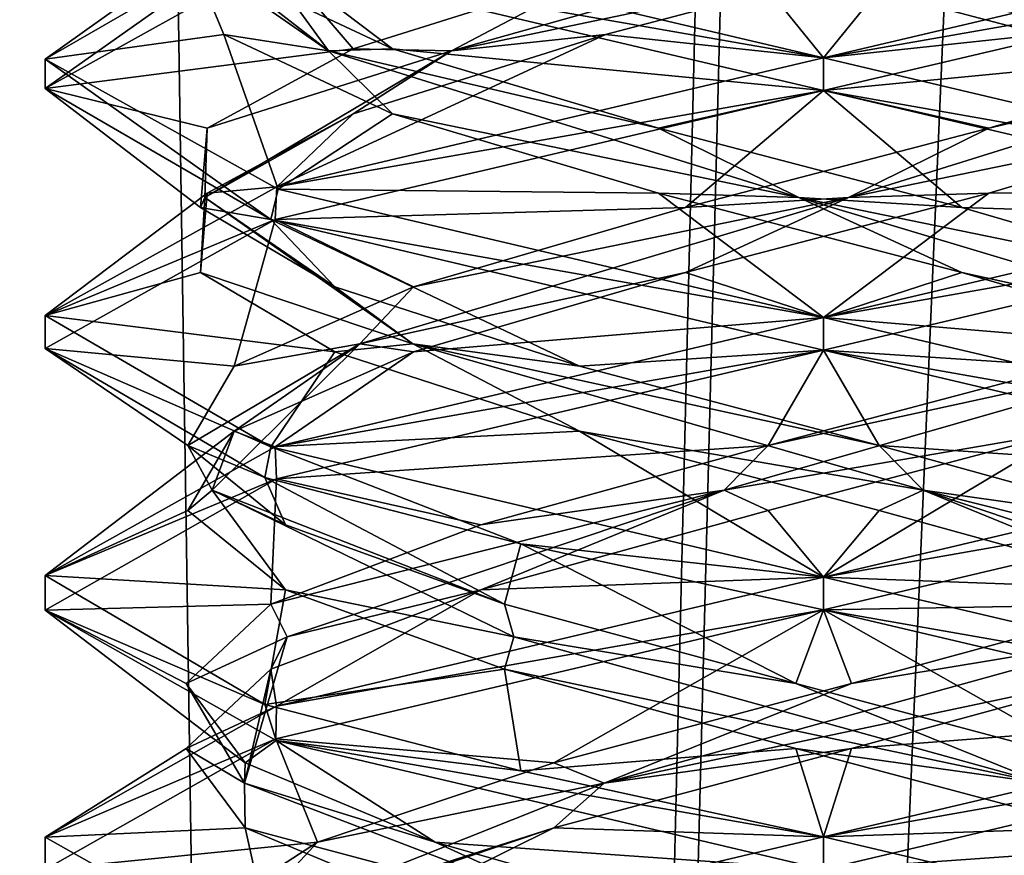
# Model space of a CAD drawing. Header units: millimetres. Extents: x -18.9 to 18.9, y -8.8 to 39.
# Tile 212 of 256: x -1.5 to 0.3, y 20.5 to 22.1. Entities that reach past the tile are written whole.
import ezdxf

# ---------------------------------------------------------------- set-up
doc = ezdxf.new("R2010")
doc.units = ezdxf.units.MM
doc.header["$LTSCALE"] = 41.718519
for name, color, linetype in [('15', 7, 'CONTINUOUS'), ('2014', 7, 'CONTINUOUS'), ('2029', 7, 'CONTINUOUS'), ('2030', 7, 'CONTINUOUS'), ('2031', 7, 'CONTINUOUS'), ('2041', 7, 'CONTINUOUS'), ('2042', 7, 'CONTINUOUS'), ('2043', 7, 'CONTINUOUS'), ('2053', 7, 'CONTINUOUS'), ('2054', 7, 'CONTINUOUS'), ('2055', 7, 'CONTINUOUS'), ('2074', 7, 'CONTINUOUS'), ('2075', 7, 'CONTINUOUS'), ('2076', 7, 'CONTINUOUS'), ('2169', 7, 'CONTINUOUS'), ('4', 7, 'CONTINUOUS')]:
    doc.layers.add(name, color=color, linetype=linetype)

msp = doc.modelspace()

# ---------------------------------------------------------------- linework, layer by layer
at = {"layer": '15', "color": 7, "linetype": 'Continuous'}
for points in [[(-5.0238, -3.5, 16.659), (0.4624, -3.5, 17.3939), (-2.2237, 26.4, 17.2571), (-5.0238, -3.5, 16.659)], [(0.4624, -3.5, 17.3939), (0.6996, 26.4, 17.3858), (-2.2237, 26.4, 17.2571), (0.4624, -3.5, 17.3939)]]:
    msp.add_3dface(points, dxfattribs=at)
at = {"layer": '2014', "color": 7, "linetype": 'Continuous'}
for points in [[(-1.0606, 22.25, -14.3607), (0, 22, -14.8), (-1.0509, 22.1846, -14.3703), (-1.0606, 22.25, -14.3607)], [(-1.5, 21.9976, -13.3115), (-1.4999, 21.9413, -13.2822), (-1.0635, 22.2492, -12.2422), (-1.5, 21.9976, -13.3115)], [(-1.4999, 21.9413, -13.2822), (-1.0535, 22.1896, -12.2322), (-1.0635, 22.2492, -12.2422), (-1.4999, 21.9413, -13.2822)], [(0, 22, -14.8), (0, 21.9375, -14.8), (-1.0509, 22.1846, -14.3703), (0, 22, -14.8)], [(-1.0651, 21.6888, -14.3562), (-1.4999, 21.9413, -13.2822), (-1.5, 21.9976, -13.3115), (-1.0651, 21.6888, -14.3562)], [(-1.0509, 21.7471, -14.3703), (-1.0651, 21.6888, -14.3562), (-1.5, 21.9976, -13.3115), (-1.0509, 21.7471, -14.3703)], [(0, 21.9375, -11.8), (0, 22, -11.8), (-1.0535, 21.7521, -12.2322), (0, 21.9375, -11.8)], [(-1.0566, 21.6887, -12.2353), (0, 21.9375, -11.8), (-1.0535, 21.7521, -12.2322), (-1.0566, 21.6887, -12.2353)], [(-1.4999, 21.5038, -13.2822), (-1.0566, 21.6887, -12.2353), (-1.0535, 21.7521, -12.2322), (-1.4999, 21.5038, -13.2822)], [(0, 21.5, -14.8), (-1.0651, 21.6888, -14.3562), (-1.0509, 21.7471, -14.3703), (0, 21.5, -14.8)], [(-1.4999, 21.4406, -13.2856), (-1.0566, 21.6887, -12.2353), (-1.4999, 21.5038, -13.2822), (-1.4999, 21.4406, -13.2856)], [(0, 21.4375, -14.8), (-1.0651, 21.6888, -14.3562), (0, 21.5, -14.8), (0, 21.4375, -14.8)], [(-1.0651, 21.2513, -14.3562), (-1.4999, 21.4406, -13.2856), (-1.4999, 21.5038, -13.2822), (-1.0651, 21.2513, -14.3562)], [(0, 21.4375, -11.8), (0, 21.5, -11.8), (-1.0566, 21.2512, -12.2353), (0, 21.4375, -11.8)], [(-1.0765, 21.1923, -14.3446), (-1.4999, 21.4406, -13.2856), (-1.0651, 21.2513, -14.3562), (-1.0765, 21.1923, -14.3446)], [(-1.0542, 21.1894, -12.2329), (0, 21.4375, -11.8), (-1.0566, 21.2512, -12.2353), (-1.0542, 21.1894, -12.2329)], [(-1.4999, 21.0031, -13.2856), (-1.0542, 21.1894, -12.2329), (-1.0566, 21.2512, -12.2353), (-1.4999, 21.0031, -13.2856)], [(-0.5831, 21.0646, -14.682), (-1.0765, 21.1923, -14.3446), (-1.0651, 21.2513, -14.3562), (-0.5831, 21.0646, -14.682)], [(0, 21, -14.8), (-0.5831, 21.0646, -14.682), (-1.0651, 21.2513, -14.3562), (0, 21, -14.8)], [(-1.5, 20.9369, -13.303), (-1.0542, 21.1894, -12.2329), (-1.4999, 21.0031, -13.2856), (-1.5, 20.9369, -13.303)], [(0, 20.9375, -14.8), (-0.5831, 21.0646, -14.682), (0, 21, -14.8), (0, 20.9375, -14.8)], [(-1.0765, 20.7548, -14.3446), (-1.5, 20.9369, -13.303), (-1.4999, 21.0031, -13.2856), (-1.0765, 20.7548, -14.3446)], [(0, 21, -11.8), (-1.0542, 20.7519, -12.2329), (0, 20.9375, -11.8), (0, 21, -11.8)], [(-1.0546, 20.6857, -14.3667), (-1.5, 20.9369, -13.303), (-1.0765, 20.7548, -14.3446), (-1.0546, 20.6857, -14.3667)], [(0, 20.9375, -11.8), (-1.0542, 20.7519, -12.2329), (-1.0555, 20.689, -12.2342), (0, 20.9375, -11.8)], [(-1.0542, 20.7519, -12.2329), (-1.5, 20.4994, -13.303), (-1.0555, 20.689, -12.2342), (-1.0542, 20.7519, -12.2329)], [(-0.5831, 20.6271, -14.682), (-1.0546, 20.6857, -14.3667), (-1.0765, 20.7548, -14.3446), (-0.5831, 20.6271, -14.682)], [(-1.0555, 20.689, -12.2342), (-1.5, 20.4994, -13.303), (-1.5, 20.4375, -13.3001), (-1.0555, 20.689, -12.2342)], [(0, 20.4375, -14.8), (-1.0546, 20.6857, -14.3667), (0, 20.5, -14.8), (0, 20.4375, -14.8)], [(0, 20.5, -14.8), (-1.0546, 20.6857, -14.3667), (-0.5831, 20.6271, -14.682), (0, 20.5, -14.8)], [(-1.5, 20.4994, -13.303), (-1.0546, 20.2482, -14.3667), (-1.5, 20.4375, -13.3001), (-1.5, 20.4994, -13.303)], [(0, 20.4375, -11.8), (0, 20.5, -11.8), (-1.0555, 20.2515, -12.2342), (0, 20.4375, -11.8)]]:
    msp.add_3dface(points, dxfattribs=at)
at = {"layer": '2029', "color": 7, "linetype": 'Continuous'}
for points in [[(0, 22, -14.8), (-1.0606, 22.25, -14.3607), (-0.1605, 22.1979, -14.5188), (0, 22, -14.8)], [(0.4205, 22.0451, -14.4552), (0, 22, -14.8), (-0.1605, 22.1979, -14.5188), (0.4205, 22.0451, -14.4552)], [(0, 22, -14.8), (0.4205, 22.0451, -14.4552), (1.0658, 21.7484, -14.3555), (0, 22, -14.8)], [(-0.1071, 21.1285, -12.0753), (0, 21, -11.8), (0.4705, 21.2812, -12.1642), (-0.1071, 21.1285, -12.0753)], [(0.4705, 21.2812, -12.1642), (0, 21, -11.8), (1.066, 21.2516, -12.2447), (0.4705, 21.2812, -12.1642)], [(-0.6605, 20.9757, -12.2632), (0, 21, -11.8), (-0.1071, 21.1285, -12.0753), (-0.6605, 20.9757, -12.2632)], [(-1.0542, 20.7519, -12.2329), (0, 21, -11.8), (-0.6605, 20.9757, -12.2632), (-1.0542, 20.7519, -12.2329)], [(-1.0647, 20.8229, -12.6853), (-1.0542, 20.7519, -12.2329), (-0.6605, 20.9757, -12.2632), (-1.0647, 20.8229, -12.6853)], [(-1.2282, 20.6701, -13.2464), (-1.0542, 20.7519, -12.2329), (-1.0647, 20.8229, -12.6853), (-1.2282, 20.6701, -13.2464)], [(-1.5, 20.4994, -13.303), (-1.0542, 20.7519, -12.2329), (-1.2282, 20.6701, -13.2464), (-1.5, 20.4994, -13.303)], [(-1.1142, 20.5174, -13.8196), (-1.5, 20.4994, -13.303), (-1.2282, 20.6701, -13.2464), (-1.1142, 20.5174, -13.8196)], [(-1.0546, 20.2482, -14.3667), (-1.5, 20.4994, -13.303), (-1.1142, 20.5174, -13.8196), (-1.0546, 20.2482, -14.3667)], [(-0.7484, 20.3646, -14.2753), (-1.0546, 20.2482, -14.3667), (-1.1142, 20.5174, -13.8196), (-0.7484, 20.3646, -14.2753)]]:
    msp.add_3dface(points, dxfattribs=at)
at = {"layer": '2030', "color": 7, "linetype": 'Continuous'}
for points in [[(0.7169, 22.0136, -14.254), (-0.1605, 22.1979, -14.5188), (-0.2856, 22.2957, -14.4586), (0.7169, 22.0136, -14.254)], [(0.7169, 22.0136, -14.254), (-0.2856, 22.2957, -14.4586), (0.4205, 22.1701, -14.4552), (0.7169, 22.0136, -14.254)], [(0.4205, 22.0451, -14.4552), (-0.1605, 22.1979, -14.5188), (0.7169, 22.0136, -14.254), (0.4205, 22.0451, -14.4552)], [(-0.1914, 21.1675, -12.1222), (0.4705, 21.2812, -12.1642), (0.7913, 21.4495, -12.4068), (-0.1914, 21.1675, -12.1222)], [(-0.1914, 21.1675, -12.1222), (0.7913, 21.4495, -12.4068), (-0.1071, 21.2535, -12.0753), (-0.1914, 21.1675, -12.1222)], [(-0.1071, 21.2535, -12.0753), (0.7913, 21.4495, -12.4068), (0.4705, 21.4062, -12.1642), (-0.1071, 21.2535, -12.0753)], [(-0.1071, 21.1285, -12.0753), (0.4705, 21.2812, -12.1642), (-0.1914, 21.1675, -12.1222), (-0.1071, 21.1285, -12.0753)], [(-0.6605, 21.1007, -12.2632), (-0.1914, 21.1675, -12.1222), (-0.1071, 21.2535, -12.0753), (-0.6605, 21.1007, -12.2632)], [(-1.0334, 20.8854, -12.7034), (-0.1914, 21.1675, -12.1222), (-1.0647, 20.9479, -12.6853), (-1.0334, 20.8854, -12.7034)], [(-1.0647, 20.9479, -12.6853), (-0.1914, 21.1675, -12.1222), (-0.6605, 21.1007, -12.2632), (-1.0647, 20.9479, -12.6853)], [(-1.0334, 20.8854, -12.7034), (-0.6605, 20.9757, -12.2632), (-0.1914, 21.1675, -12.1222), (-1.0334, 20.8854, -12.7034)], [(-0.6605, 20.9757, -12.2632), (-0.1071, 21.1285, -12.0753), (-0.1914, 21.1675, -12.1222), (-0.6605, 20.9757, -12.2632)], [(-1.0647, 20.8229, -12.6853), (-0.6605, 20.9757, -12.2632), (-1.0334, 20.8854, -12.7034), (-1.0647, 20.8229, -12.6853)], [(-1.2282, 20.7951, -13.2464), (-1.0334, 20.8854, -12.7034), (-1.0647, 20.9479, -12.6853), (-1.2282, 20.7951, -13.2464)], [(-1.1157, 20.6034, -13.7231), (-1.0334, 20.8854, -12.7034), (-1.2282, 20.7951, -13.2464), (-1.1157, 20.6034, -13.7231)], [(-1.1157, 20.6034, -13.7231), (-1.0647, 20.8229, -12.6853), (-1.0334, 20.8854, -12.7034), (-1.1157, 20.6034, -13.7231)], [(-1.2282, 20.6701, -13.2464), (-1.0647, 20.8229, -12.6853), (-1.1157, 20.6034, -13.7231), (-1.2282, 20.6701, -13.2464)], [(-1.1142, 20.6424, -13.8196), (-1.1157, 20.6034, -13.7231), (-1.2282, 20.7951, -13.2464), (-1.1142, 20.6424, -13.8196)], [(-1.1142, 20.5174, -13.8196), (-1.2282, 20.6701, -13.2464), (-1.1157, 20.6034, -13.7231), (-1.1142, 20.5174, -13.8196)], [(-0.7484, 20.4896, -14.2753), (-1.1157, 20.6034, -13.7231), (-1.1142, 20.6424, -13.8196), (-0.7484, 20.4896, -14.2753)], [(-0.3779, 20.3213, -14.4319), (-1.1142, 20.5174, -13.8196), (-1.1157, 20.6034, -13.7231), (-0.3779, 20.3213, -14.4319)], [(-0.3779, 20.3213, -14.4319), (-1.1157, 20.6034, -13.7231), (-0.7484, 20.4896, -14.2753), (-0.3779, 20.3213, -14.4319)], [(-0.7484, 20.3646, -14.2753), (-1.1142, 20.5174, -13.8196), (-0.3779, 20.3213, -14.4319), (-0.7484, 20.3646, -14.2753)], [(-0.2135, 20.3368, -14.5107), (-0.3779, 20.3213, -14.4319), (-0.7484, 20.4896, -14.2753), (-0.2135, 20.3368, -14.5107)]]:
    msp.add_3dface(points, dxfattribs=at)
at = {"layer": '2031', "color": 7, "linetype": 'Continuous'}
for points in [[(0, 21.4375, -11.8), (0.4705, 21.4062, -12.1642), (1.066, 21.6891, -12.2447), (0, 21.4375, -11.8)], [(0, 21.4375, -11.8), (-1.0542, 21.1894, -12.2329), (-0.1071, 21.2535, -12.0753), (0, 21.4375, -11.8)], [(0, 21.4375, -11.8), (-0.1071, 21.2535, -12.0753), (0.4705, 21.4062, -12.1642), (0, 21.4375, -11.8)], [(-1.0542, 21.1894, -12.2329), (-0.6605, 21.1007, -12.2632), (-0.1071, 21.2535, -12.0753), (-1.0542, 21.1894, -12.2329)], [(-1.0542, 21.1894, -12.2329), (-1.5, 20.9369, -13.303), (-1.0647, 20.9479, -12.6853), (-1.0542, 21.1894, -12.2329)], [(-1.0542, 21.1894, -12.2329), (-1.0647, 20.9479, -12.6853), (-0.6605, 21.1007, -12.2632), (-1.0542, 21.1894, -12.2329)], [(-1.5, 20.9369, -13.303), (-1.2282, 20.7951, -13.2464), (-1.0647, 20.9479, -12.6853), (-1.5, 20.9369, -13.303)], [(-1.5, 20.9369, -13.303), (-1.0546, 20.6857, -14.3667), (-1.1142, 20.6424, -13.8196), (-1.5, 20.9369, -13.303)], [(-1.5, 20.9369, -13.303), (-1.1142, 20.6424, -13.8196), (-1.2282, 20.7951, -13.2464), (-1.5, 20.9369, -13.303)], [(-1.0546, 20.6857, -14.3667), (-0.7484, 20.4896, -14.2753), (-1.1142, 20.6424, -13.8196), (-1.0546, 20.6857, -14.3667)], [(-1.0546, 20.6857, -14.3667), (0, 20.4375, -14.8), (-0.7484, 20.4896, -14.2753), (-1.0546, 20.6857, -14.3667)], [(0, 20.4375, -14.8), (-0.2135, 20.3368, -14.5107), (-0.7484, 20.4896, -14.2753), (0, 20.4375, -14.8)]]:
    msp.add_3dface(points, dxfattribs=at)
at = {"layer": '2041', "color": 7, "linetype": 'Continuous'}
for points in [[(0.8305, 21.8924, -12.3936), (0.3182, 21.7396, -12.1125), (1.0546, 21.7482, -12.2333), (0.8305, 21.8924, -12.3936)], [(-0.2661, 21.5868, -12.0998), (0, 21.5, -11.8), (0.3182, 21.7396, -12.1125), (-0.2661, 21.5868, -12.0998)], [(0.3182, 21.7396, -12.1125), (0, 21.5, -11.8), (1.0546, 21.7482, -12.2333), (0.3182, 21.7396, -12.1125)], [(-0.7902, 21.434, -12.3583), (0, 21.5, -11.8), (-0.2661, 21.5868, -12.0998), (-0.7902, 21.434, -12.3583)], [(-1.0566, 21.2512, -12.2353), (0, 21.5, -11.8), (-0.7902, 21.434, -12.3583), (-1.0566, 21.2512, -12.2353)], [(-1.1358, 21.2812, -12.8295), (-1.0566, 21.2512, -12.2353), (-0.7902, 21.434, -12.3583), (-1.1358, 21.2812, -12.8295)], [(-1.4999, 21.0031, -13.2856), (-1.0566, 21.2512, -12.2353), (-1.1358, 21.2812, -12.8295), (-1.4999, 21.0031, -13.2856)], [(-1.2247, 21.1285, -13.4071), (-1.4999, 21.0031, -13.2856), (-1.1358, 21.2812, -12.8295), (-1.2247, 21.1285, -13.4071)], [(-1.0368, 20.9757, -13.9605), (-1.4999, 21.0031, -13.2856), (-1.2247, 21.1285, -13.4071), (-1.0368, 20.9757, -13.9605)], [(-1.0765, 20.7548, -14.3446), (-1.4999, 21.0031, -13.2856), (-1.0368, 20.9757, -13.9605), (-1.0765, 20.7548, -14.3446)], [(-0.6147, 20.8229, -14.3647), (-1.0765, 20.7548, -14.3446), (-1.0368, 20.9757, -13.9605), (-0.6147, 20.8229, -14.3647)], [(-0.5831, 20.6271, -14.682), (-1.0765, 20.7548, -14.3446), (-0.6147, 20.8229, -14.3647), (-0.5831, 20.6271, -14.682)], [(-0.0536, 20.6701, -14.5282), (-0.5831, 20.6271, -14.682), (-0.6147, 20.8229, -14.3647), (-0.0536, 20.6701, -14.5282)], [(0, 20.5, -14.8), (-0.5831, 20.6271, -14.682), (-0.0536, 20.6701, -14.5282), (0, 20.5, -14.8)], [(0.5196, 20.5174, -14.4142), (0, 20.5, -14.8), (-0.0536, 20.6701, -14.5282), (0.5196, 20.5174, -14.4142)], [(0, 20.5, -14.8), (0.5196, 20.5174, -14.4142), (1.0613, 20.2498, -14.36), (0, 20.5, -14.8)]]:
    msp.add_3dface(points, dxfattribs=at)
at = {"layer": '2042', "color": 7, "linetype": 'Continuous'}
for points in [[(0.048, 21.7316, -12.1077), (0.8305, 21.8924, -12.3936), (0.954, 22.0136, -12.5831), (0.048, 21.7316, -12.1077)], [(0.048, 21.7316, -12.1077), (0.954, 22.0136, -12.5831), (0.3182, 21.8646, -12.1125), (0.048, 21.7316, -12.1077)], [(0.3182, 21.8646, -12.1125), (0.954, 22.0136, -12.5831), (0.8305, 22.0174, -12.3936), (0.3182, 21.8646, -12.1125)], [(0.3182, 21.7396, -12.1125), (0.8305, 21.8924, -12.3936), (0.048, 21.7316, -12.1077), (0.3182, 21.7396, -12.1125)], [(-0.2661, 21.7118, -12.0998), (0.048, 21.7316, -12.1077), (0.3182, 21.8646, -12.1125), (-0.2661, 21.7118, -12.0998)], [(-0.2661, 21.5868, -12.0998), (0.3182, 21.7396, -12.1125), (0.048, 21.7316, -12.1077), (-0.2661, 21.5868, -12.0998)], [(-0.8932, 21.4495, -12.5087), (-0.2661, 21.5868, -12.0998), (0.048, 21.7316, -12.1077), (-0.8932, 21.4495, -12.5087)], [(-0.8932, 21.4495, -12.5087), (0.048, 21.7316, -12.1077), (-0.7902, 21.559, -12.3583), (-0.8932, 21.4495, -12.5087)], [(-0.7902, 21.559, -12.3583), (0.048, 21.7316, -12.1077), (-0.2661, 21.7118, -12.0998), (-0.7902, 21.559, -12.3583)], [(-0.7902, 21.434, -12.3583), (-0.2661, 21.5868, -12.0998), (-0.8932, 21.4495, -12.5087), (-0.7902, 21.434, -12.3583)], [(-1.1358, 21.4062, -12.8295), (-0.8932, 21.4495, -12.5087), (-0.7902, 21.559, -12.3583), (-1.1358, 21.4062, -12.8295)], [(-1.1778, 21.1675, -13.4914), (-0.8932, 21.4495, -12.5087), (-1.2247, 21.2535, -13.4071), (-1.1778, 21.1675, -13.4914)], [(-1.2247, 21.2535, -13.4071), (-0.8932, 21.4495, -12.5087), (-1.1358, 21.4062, -12.8295), (-1.2247, 21.2535, -13.4071)], [(-1.1778, 21.1675, -13.4914), (-1.1358, 21.2812, -12.8295), (-0.8932, 21.4495, -12.5087), (-1.1778, 21.1675, -13.4914)], [(-1.1358, 21.2812, -12.8295), (-0.7902, 21.434, -12.3583), (-0.8932, 21.4495, -12.5087), (-1.1358, 21.2812, -12.8295)], [(-1.2247, 21.1285, -13.4071), (-1.1358, 21.2812, -12.8295), (-1.1778, 21.1675, -13.4914), (-1.2247, 21.1285, -13.4071)], [(-1.0368, 21.1007, -13.9605), (-1.1778, 21.1675, -13.4914), (-1.2247, 21.2535, -13.4071), (-1.0368, 21.1007, -13.9605)], [(-1.0368, 20.9757, -13.9605), (-1.2247, 21.1285, -13.4071), (-1.1778, 21.1675, -13.4914), (-1.0368, 20.9757, -13.9605)], [(-0.5966, 20.8854, -14.3334), (-1.0368, 20.9757, -13.9605), (-1.1778, 21.1675, -13.4914), (-0.5966, 20.8854, -14.3334)], [(-0.5966, 20.8854, -14.3334), (-1.1778, 21.1675, -13.4914), (-0.6147, 20.9479, -14.3647), (-0.5966, 20.8854, -14.3334)], [(-0.6147, 20.9479, -14.3647), (-1.1778, 21.1675, -13.4914), (-1.0368, 21.1007, -13.9605), (-0.6147, 20.9479, -14.3647)], [(-0.6147, 20.8229, -14.3647), (-1.0368, 20.9757, -13.9605), (-0.5966, 20.8854, -14.3334), (-0.6147, 20.8229, -14.3647)], [(-0.0536, 20.7951, -14.5282), (-0.5966, 20.8854, -14.3334), (-0.6147, 20.9479, -14.3647), (-0.0536, 20.7951, -14.5282)], [(0.4231, 20.6034, -14.4157), (-0.6147, 20.8229, -14.3647), (-0.5966, 20.8854, -14.3334), (0.4231, 20.6034, -14.4157)], [(0.4231, 20.6034, -14.4157), (-0.5966, 20.8854, -14.3334), (-0.0536, 20.7951, -14.5282), (0.4231, 20.6034, -14.4157)], [(-0.0536, 20.6701, -14.5282), (-0.6147, 20.8229, -14.3647), (0.4231, 20.6034, -14.4157), (-0.0536, 20.6701, -14.5282)], [(0.5196, 20.6424, -14.4142), (0.4231, 20.6034, -14.4157), (-0.0536, 20.7951, -14.5282), (0.5196, 20.6424, -14.4142)], [(0.5196, 20.5174, -14.4142), (-0.0536, 20.6701, -14.5282), (0.4231, 20.6034, -14.4157), (0.5196, 20.5174, -14.4142)]]:
    msp.add_3dface(points, dxfattribs=at)
at = {"layer": '2043', "color": 7, "linetype": 'Continuous'}
for points in [[(0, 21.9375, -11.8), (0.8305, 22.0174, -12.3936), (1.0546, 22.1857, -12.2333), (0, 21.9375, -11.8)], [(0, 21.9375, -11.8), (0.3182, 21.8646, -12.1125), (0.8305, 22.0174, -12.3936), (0, 21.9375, -11.8)], [(0, 21.9375, -11.8), (-1.0566, 21.6887, -12.2353), (-0.2661, 21.7118, -12.0998), (0, 21.9375, -11.8)], [(0, 21.9375, -11.8), (-0.2661, 21.7118, -12.0998), (0.3182, 21.8646, -12.1125), (0, 21.9375, -11.8)], [(-1.0566, 21.6887, -12.2353), (-0.7902, 21.559, -12.3583), (-0.2661, 21.7118, -12.0998), (-1.0566, 21.6887, -12.2353)], [(-1.0566, 21.6887, -12.2353), (-1.4999, 21.4406, -13.2856), (-1.1358, 21.4062, -12.8295), (-1.0566, 21.6887, -12.2353)], [(-1.0566, 21.6887, -12.2353), (-1.1358, 21.4062, -12.8295), (-0.7902, 21.559, -12.3583), (-1.0566, 21.6887, -12.2353)], [(-1.4999, 21.4406, -13.2856), (-1.0765, 21.1923, -14.3446), (-1.2247, 21.2535, -13.4071), (-1.4999, 21.4406, -13.2856)], [(-1.4999, 21.4406, -13.2856), (-1.2247, 21.2535, -13.4071), (-1.1358, 21.4062, -12.8295), (-1.4999, 21.4406, -13.2856)], [(-1.0765, 21.1923, -14.3446), (-1.0368, 21.1007, -13.9605), (-1.2247, 21.2535, -13.4071), (-1.0765, 21.1923, -14.3446)], [(-1.0765, 21.1923, -14.3446), (-0.5831, 21.0646, -14.682), (-0.6147, 20.9479, -14.3647), (-1.0765, 21.1923, -14.3446)], [(-1.0765, 21.1923, -14.3446), (-0.6147, 20.9479, -14.3647), (-1.0368, 21.1007, -13.9605), (-1.0765, 21.1923, -14.3446)], [(-0.5831, 21.0646, -14.682), (-0.0536, 20.7951, -14.5282), (-0.6147, 20.9479, -14.3647), (-0.5831, 21.0646, -14.682)], [(-0.5831, 21.0646, -14.682), (0, 20.9375, -14.8), (-0.0536, 20.7951, -14.5282), (-0.5831, 21.0646, -14.682)], [(0, 20.9375, -14.8), (0.5196, 20.6424, -14.4142), (-0.0536, 20.7951, -14.5282), (0, 20.9375, -14.8)], [(0.5196, 20.6424, -14.4142), (0, 20.9375, -14.8), (1.0613, 20.6873, -14.36), (0.5196, 20.6424, -14.4142)]]:
    msp.add_3dface(points, dxfattribs=at)
at = {"layer": '2053', "color": 7, "linetype": 'Continuous'}
for points in [[(0.1605, 22.1979, -12.0812), (0, 22, -11.8), (1.0596, 22.2497, -12.2383), (0.1605, 22.1979, -12.0812)], [(-0.4205, 22.0451, -12.1448), (0, 22, -11.8), (0.1605, 22.1979, -12.0812), (-0.4205, 22.0451, -12.1448)], [(-1.0535, 21.7521, -12.2322), (0, 22, -11.8), (-0.4205, 22.0451, -12.1448), (-1.0535, 21.7521, -12.2322)], [(-0.9064, 21.8924, -12.4695), (-1.0535, 21.7521, -12.2322), (-0.4205, 22.0451, -12.1448), (-0.9064, 21.8924, -12.4695)], [(-1.1875, 21.7396, -12.9818), (-1.0535, 21.7521, -12.2322), (-0.9064, 21.8924, -12.4695), (-1.1875, 21.7396, -12.9818)], [(-1.4999, 21.5038, -13.2822), (-1.0535, 21.7521, -12.2322), (-1.1875, 21.7396, -12.9818), (-1.4999, 21.5038, -13.2822)], [(-1.2002, 21.5868, -13.5661), (-1.4999, 21.5038, -13.2822), (-1.1875, 21.7396, -12.9818), (-1.2002, 21.5868, -13.5661)], [(-0.9417, 21.434, -14.0902), (-1.4999, 21.5038, -13.2822), (-1.2002, 21.5868, -13.5661), (-0.9417, 21.434, -14.0902)], [(-1.0651, 21.2513, -14.3562), (-1.4999, 21.5038, -13.2822), (-0.9417, 21.434, -14.0902), (-1.0651, 21.2513, -14.3562)], [(-0.4705, 21.2812, -14.4358), (-1.0651, 21.2513, -14.3562), (-0.9417, 21.434, -14.0902), (-0.4705, 21.2812, -14.4358)], [(0, 21, -14.8), (-1.0651, 21.2513, -14.3562), (-0.4705, 21.2812, -14.4358), (0, 21, -14.8)], [(0.1071, 21.1285, -14.5247), (0, 21, -14.8), (-0.4705, 21.2812, -14.4358), (0.1071, 21.1285, -14.5247)], [(0.6605, 20.9757, -14.3368), (0, 21, -14.8), (0.1071, 21.1285, -14.5247), (0.6605, 20.9757, -14.3368)], [(0, 21, -14.8), (0.6605, 20.9757, -14.3368), (1.0505, 20.753, -14.3708), (0, 21, -14.8)]]:
    msp.add_3dface(points, dxfattribs=at)
at = {"layer": '2054', "color": 7, "linetype": 'Continuous'}
for points in [[(-0.7169, 22.0136, -12.346), (0.1605, 22.1979, -12.0812), (0.2856, 22.2957, -12.1414), (-0.7169, 22.0136, -12.346)], [(-0.7169, 22.0136, -12.346), (0.2856, 22.2957, -12.1414), (-0.4205, 22.1701, -12.1448), (-0.7169, 22.0136, -12.346)], [(-0.4205, 22.0451, -12.1448), (0.1605, 22.1979, -12.0812), (-0.7169, 22.0136, -12.346), (-0.4205, 22.0451, -12.1448)], [(-0.9064, 22.0174, -12.4695), (-0.7169, 22.0136, -12.346), (-0.4205, 22.1701, -12.1448), (-0.9064, 22.0174, -12.4695)], [(-0.9064, 21.8924, -12.4695), (-0.4205, 22.0451, -12.1448), (-0.7169, 22.0136, -12.346), (-0.9064, 21.8924, -12.4695)], [(-1.1923, 21.7316, -13.252), (-0.9064, 21.8924, -12.4695), (-0.7169, 22.0136, -12.346), (-1.1923, 21.7316, -13.252)], [(-1.1923, 21.7316, -13.252), (-0.7169, 22.0136, -12.346), (-1.1875, 21.8646, -12.9818), (-1.1923, 21.7316, -13.252)], [(-1.1875, 21.8646, -12.9818), (-0.7169, 22.0136, -12.346), (-0.9064, 22.0174, -12.4695), (-1.1875, 21.8646, -12.9818)], [(-1.1875, 21.7396, -12.9818), (-0.9064, 21.8924, -12.4695), (-1.1923, 21.7316, -13.252), (-1.1875, 21.7396, -12.9818)], [(-1.2002, 21.7118, -13.5661), (-1.1923, 21.7316, -13.252), (-1.1875, 21.8646, -12.9818), (-1.2002, 21.7118, -13.5661)], [(-1.2002, 21.5868, -13.5661), (-1.1875, 21.7396, -12.9818), (-1.1923, 21.7316, -13.252), (-1.2002, 21.5868, -13.5661)], [(-0.7913, 21.4495, -14.1932), (-1.2002, 21.5868, -13.5661), (-1.1923, 21.7316, -13.252), (-0.7913, 21.4495, -14.1932)], [(-0.9417, 21.559, -14.0902), (-1.1923, 21.7316, -13.252), (-1.2002, 21.7118, -13.5661), (-0.9417, 21.559, -14.0902)], [(-0.7913, 21.4495, -14.1932), (-1.1923, 21.7316, -13.252), (-0.9417, 21.559, -14.0902), (-0.7913, 21.4495, -14.1932)], [(-0.9417, 21.434, -14.0902), (-1.2002, 21.5868, -13.5661), (-0.7913, 21.4495, -14.1932), (-0.9417, 21.434, -14.0902)], [(-0.4705, 21.4062, -14.4358), (-0.7913, 21.4495, -14.1932), (-0.9417, 21.559, -14.0902), (-0.4705, 21.4062, -14.4358)], [(-0.4705, 21.2812, -14.4358), (-0.9417, 21.434, -14.0902), (-0.7913, 21.4495, -14.1932), (-0.4705, 21.2812, -14.4358)], [(0.1914, 21.1675, -14.4778), (-0.4705, 21.2812, -14.4358), (-0.7913, 21.4495, -14.1932), (0.1914, 21.1675, -14.4778)], [(0.1914, 21.1675, -14.4778), (-0.7913, 21.4495, -14.1932), (0.1071, 21.2535, -14.5247), (0.1914, 21.1675, -14.4778)], [(0.1071, 21.2535, -14.5247), (-0.7913, 21.4495, -14.1932), (-0.4705, 21.4062, -14.4358), (0.1071, 21.2535, -14.5247)], [(0.1071, 21.1285, -14.5247), (-0.4705, 21.2812, -14.4358), (0.1914, 21.1675, -14.4778), (0.1071, 21.1285, -14.5247)], [(0.6605, 21.1007, -14.3368), (0.1914, 21.1675, -14.4778), (0.1071, 21.2535, -14.5247), (0.6605, 21.1007, -14.3368)], [(0.6605, 20.9757, -14.3368), (0.1071, 21.1285, -14.5247), (0.1914, 21.1675, -14.4778), (0.6605, 20.9757, -14.3368)], [(1.0334, 20.8854, -13.8966), (0.6605, 20.9757, -14.3368), (0.1914, 21.1675, -14.4778), (1.0334, 20.8854, -13.8966)], [(1.0334, 20.8854, -13.8966), (0.1914, 21.1675, -14.4778), (1.0647, 20.9479, -13.9147), (1.0334, 20.8854, -13.8966)], [(1.0647, 20.9479, -13.9147), (0.1914, 21.1675, -14.4778), (0.6605, 21.1007, -14.3368), (1.0647, 20.9479, -13.9147)], [(0.2135, 20.3368, -12.0893), (0.3779, 20.3213, -12.1681), (0.7484, 20.4896, -12.3247), (0.2135, 20.3368, -12.0893)]]:
    msp.add_3dface(points, dxfattribs=at)
at = {"layer": '2055', "color": 7, "linetype": 'Continuous'}
for points in [[(-1.0535, 22.1896, -12.2322), (-1.4999, 21.9413, -13.2822), (-0.9064, 22.0174, -12.4695), (-1.0535, 22.1896, -12.2322)], [(-1.0535, 22.1896, -12.2322), (-0.9064, 22.0174, -12.4695), (-0.4205, 22.1701, -12.1448), (-1.0535, 22.1896, -12.2322)], [(-1.4999, 21.9413, -13.2822), (-1.1875, 21.8646, -12.9818), (-0.9064, 22.0174, -12.4695), (-1.4999, 21.9413, -13.2822)], [(-1.4999, 21.9413, -13.2822), (-1.0651, 21.6888, -14.3562), (-1.2002, 21.7118, -13.5661), (-1.4999, 21.9413, -13.2822)], [(-1.4999, 21.9413, -13.2822), (-1.2002, 21.7118, -13.5661), (-1.1875, 21.8646, -12.9818), (-1.4999, 21.9413, -13.2822)], [(-1.0651, 21.6888, -14.3562), (-0.9417, 21.559, -14.0902), (-1.2002, 21.7118, -13.5661), (-1.0651, 21.6888, -14.3562)], [(-1.0651, 21.6888, -14.3562), (0, 21.4375, -14.8), (-0.4705, 21.4062, -14.4358), (-1.0651, 21.6888, -14.3562)], [(-1.0651, 21.6888, -14.3562), (-0.4705, 21.4062, -14.4358), (-0.9417, 21.559, -14.0902), (-1.0651, 21.6888, -14.3562)], [(0, 21.4375, -14.8), (0.1071, 21.2535, -14.5247), (-0.4705, 21.4062, -14.4358), (0, 21.4375, -14.8)], [(0.1071, 21.2535, -14.5247), (0, 21.4375, -14.8), (1.0505, 21.1905, -14.3708), (0.1071, 21.2535, -14.5247)], [(0.6605, 21.1007, -14.3368), (0.1071, 21.2535, -14.5247), (1.0505, 21.1905, -14.3708), (0.6605, 21.1007, -14.3368)], [(0, 20.4375, -11.8), (0.7484, 20.4896, -12.3247), (1.0695, 20.6901, -12.2482), (0, 20.4375, -11.8)], [(0, 20.4375, -11.8), (0.2135, 20.3368, -12.0893), (0.7484, 20.4896, -12.3247), (0, 20.4375, -11.8)]]:
    msp.add_3dface(points, dxfattribs=at)
at = {"layer": '2074', "color": 7, "linetype": 'Continuous'}
for points in [[(-1.5, 21.9976, -13.3115), (-1.0635, 22.2492, -12.2422), (-1.2188, 22.1979, -13.1395), (-1.5, 21.9976, -13.3115)], [(-1.1552, 22.0451, -13.7205), (-1.5, 21.9976, -13.3115), (-1.2188, 22.1979, -13.1395), (-1.1552, 22.0451, -13.7205)], [(-1.0509, 21.7471, -14.3703), (-1.5, 21.9976, -13.3115), (-1.1552, 22.0451, -13.7205), (-1.0509, 21.7471, -14.3703)], [(-0.8305, 21.8924, -14.2064), (-1.0509, 21.7471, -14.3703), (-1.1552, 22.0451, -13.7205), (-0.8305, 21.8924, -14.2064)], [(-0.3182, 21.7396, -14.4875), (-1.0509, 21.7471, -14.3703), (-0.8305, 21.8924, -14.2064), (-0.3182, 21.7396, -14.4875)], [(0, 21.5, -14.8), (-1.0509, 21.7471, -14.3703), (-0.3182, 21.7396, -14.4875), (0, 21.5, -14.8)], [(0.2661, 21.5868, -14.5002), (0, 21.5, -14.8), (-0.3182, 21.7396, -14.4875), (0.2661, 21.5868, -14.5002)], [(0.7902, 21.434, -14.2417), (0, 21.5, -14.8), (0.2661, 21.5868, -14.5002), (0.7902, 21.434, -14.2417)], [(0, 21.5, -14.8), (0.7902, 21.434, -14.2417), (1.062, 21.2496, -14.3594), (0, 21.5, -14.8)], [(0.6147, 20.8229, -12.2353), (0.0536, 20.6701, -12.0718), (1.055, 20.7483, -12.2337), (0.6147, 20.8229, -12.2353)], [(0.0536, 20.6701, -12.0718), (0, 20.5, -11.8), (1.055, 20.7483, -12.2337), (0.0536, 20.6701, -12.0718)], [(-0.5196, 20.5174, -12.1858), (0, 20.5, -11.8), (0.0536, 20.6701, -12.0718), (-0.5196, 20.5174, -12.1858)], [(-1.0555, 20.2515, -12.2342), (0, 20.5, -11.8), (-0.5196, 20.5174, -12.1858), (-1.0555, 20.2515, -12.2342)], [(-0.9753, 20.3646, -12.5516), (-1.0555, 20.2515, -12.2342), (-0.5196, 20.5174, -12.1858), (-0.9753, 20.3646, -12.5516)]]:
    msp.add_3dface(points, dxfattribs=at)
at = {"layer": '2075', "color": 7, "linetype": 'Continuous'}
for points in [[(-0.954, 22.0136, -14.0169), (-1.2188, 22.1979, -13.1395), (-1.1586, 22.2957, -13.0144), (-0.954, 22.0136, -14.0169)], [(-0.954, 22.0136, -14.0169), (-1.1586, 22.2957, -13.0144), (-1.1552, 22.1701, -13.7205), (-0.954, 22.0136, -14.0169)], [(-1.1552, 22.0451, -13.7205), (-1.2188, 22.1979, -13.1395), (-0.954, 22.0136, -14.0169), (-1.1552, 22.0451, -13.7205)], [(-0.8305, 22.0174, -14.2064), (-0.954, 22.0136, -14.0169), (-1.1552, 22.1701, -13.7205), (-0.8305, 22.0174, -14.2064)], [(-0.8305, 21.8924, -14.2064), (-1.1552, 22.0451, -13.7205), (-0.954, 22.0136, -14.0169), (-0.8305, 21.8924, -14.2064)], [(-0.3182, 21.8646, -14.4875), (-0.954, 22.0136, -14.0169), (-0.8305, 22.0174, -14.2064), (-0.3182, 21.8646, -14.4875)], [(-0.048, 21.7316, -14.4923), (-0.8305, 21.8924, -14.2064), (-0.954, 22.0136, -14.0169), (-0.048, 21.7316, -14.4923)], [(-0.048, 21.7316, -14.4923), (-0.954, 22.0136, -14.0169), (-0.3182, 21.8646, -14.4875), (-0.048, 21.7316, -14.4923)], [(-0.3182, 21.7396, -14.4875), (-0.8305, 21.8924, -14.2064), (-0.048, 21.7316, -14.4923), (-0.3182, 21.7396, -14.4875)], [(0.2661, 21.7118, -14.5002), (-0.048, 21.7316, -14.4923), (-0.3182, 21.8646, -14.4875), (0.2661, 21.7118, -14.5002)], [(0.2661, 21.5868, -14.5002), (-0.3182, 21.7396, -14.4875), (-0.048, 21.7316, -14.4923), (0.2661, 21.5868, -14.5002)], [(0.8932, 21.4495, -14.0913), (0.2661, 21.5868, -14.5002), (-0.048, 21.7316, -14.4923), (0.8932, 21.4495, -14.0913)], [(0.8932, 21.4495, -14.0913), (-0.048, 21.7316, -14.4923), (0.7902, 21.559, -14.2417), (0.8932, 21.4495, -14.0913)], [(0.7902, 21.559, -14.2417), (-0.048, 21.7316, -14.4923), (0.2661, 21.7118, -14.5002), (0.7902, 21.559, -14.2417)], [(0.7902, 21.434, -14.2417), (0.2661, 21.5868, -14.5002), (0.8932, 21.4495, -14.0913), (0.7902, 21.434, -14.2417)], [(0.0536, 20.7951, -12.0718), (0.5966, 20.8854, -12.2666), (0.6147, 20.9479, -12.2353), (0.0536, 20.7951, -12.0718)], [(-0.4231, 20.6034, -12.1843), (0.6147, 20.8229, -12.2353), (0.5966, 20.8854, -12.2666), (-0.4231, 20.6034, -12.1843)], [(-0.4231, 20.6034, -12.1843), (0.5966, 20.8854, -12.2666), (0.0536, 20.7951, -12.0718), (-0.4231, 20.6034, -12.1843)], [(0.0536, 20.6701, -12.0718), (0.6147, 20.8229, -12.2353), (-0.4231, 20.6034, -12.1843), (0.0536, 20.6701, -12.0718)], [(-0.5196, 20.6424, -12.1858), (-0.4231, 20.6034, -12.1843), (0.0536, 20.7951, -12.0718), (-0.5196, 20.6424, -12.1858)], [(-0.5196, 20.5174, -12.1858), (0.0536, 20.6701, -12.0718), (-0.4231, 20.6034, -12.1843), (-0.5196, 20.5174, -12.1858)], [(-0.9753, 20.4896, -12.5516), (-0.4231, 20.6034, -12.1843), (-0.5196, 20.6424, -12.1858), (-0.9753, 20.4896, -12.5516)], [(-1.1319, 20.3213, -12.9221), (-0.5196, 20.5174, -12.1858), (-0.4231, 20.6034, -12.1843), (-1.1319, 20.3213, -12.9221)], [(-1.1319, 20.3213, -12.9221), (-0.4231, 20.6034, -12.1843), (-0.9753, 20.4896, -12.5516), (-1.1319, 20.3213, -12.9221)], [(-0.9753, 20.3646, -12.5516), (-0.5196, 20.5174, -12.1858), (-1.1319, 20.3213, -12.9221), (-0.9753, 20.3646, -12.5516)], [(-1.2107, 20.3368, -13.0865), (-1.1319, 20.3213, -12.9221), (-0.9753, 20.4896, -12.5516), (-1.2107, 20.3368, -13.0865)]]:
    msp.add_3dface(points, dxfattribs=at)
at = {"layer": '2076', "color": 7, "linetype": 'Continuous'}
for points in [[(-1.0509, 22.1846, -14.3703), (-0.8305, 22.0174, -14.2064), (-1.1552, 22.1701, -13.7205), (-1.0509, 22.1846, -14.3703)], [(-1.0509, 22.1846, -14.3703), (0, 21.9375, -14.8), (-0.8305, 22.0174, -14.2064), (-1.0509, 22.1846, -14.3703)], [(0, 21.9375, -14.8), (-0.3182, 21.8646, -14.4875), (-0.8305, 22.0174, -14.2064), (0, 21.9375, -14.8)], [(0, 21.9375, -14.8), (0.2661, 21.7118, -14.5002), (-0.3182, 21.8646, -14.4875), (0, 21.9375, -14.8)], [(0.2661, 21.7118, -14.5002), (0, 21.9375, -14.8), (1.062, 21.6871, -14.3594), (0.2661, 21.7118, -14.5002)], [(0.7902, 21.559, -14.2417), (0.2661, 21.7118, -14.5002), (1.062, 21.6871, -14.3594), (0.7902, 21.559, -14.2417)], [(0, 20.9375, -11.8), (0.6147, 20.9479, -12.2353), (1.055, 21.1858, -12.2337), (0, 20.9375, -11.8)], [(0, 20.9375, -11.8), (0.0536, 20.7951, -12.0718), (0.6147, 20.9479, -12.2353), (0, 20.9375, -11.8)], [(0, 20.9375, -11.8), (-1.0555, 20.689, -12.2342), (-0.5196, 20.6424, -12.1858), (0, 20.9375, -11.8)], [(0, 20.9375, -11.8), (-0.5196, 20.6424, -12.1858), (0.0536, 20.7951, -12.0718), (0, 20.9375, -11.8)], [(-1.0555, 20.689, -12.2342), (-1.5, 20.4375, -13.3001), (-0.9753, 20.4896, -12.5516), (-1.0555, 20.689, -12.2342)], [(-1.0555, 20.689, -12.2342), (-0.9753, 20.4896, -12.5516), (-0.5196, 20.6424, -12.1858), (-1.0555, 20.689, -12.2342)], [(-1.5, 20.4375, -13.3001), (-1.2107, 20.3368, -13.0865), (-0.9753, 20.4896, -12.5516), (-1.5, 20.4375, -13.3001)]]:
    msp.add_3dface(points, dxfattribs=at)
at = {"layer": '2169', "color": 7, "linetype": 'Continuous'}
for points in [[(0, 22, -11.8), (1.0546, 22.1857, -12.2333), (1.0596, 22.2497, -12.2383), (0, 22, -11.8)], [(0, 22, -11.8), (0, 21.9375, -11.8), (1.0546, 22.1857, -12.2333), (0, 22, -11.8)], [(0, 21.9375, -14.8), (0, 22, -14.8), (1.0658, 21.7484, -14.3555), (0, 21.9375, -14.8)], [(0, 21.9375, -14.8), (1.0658, 21.7484, -14.3555), (1.062, 21.6871, -14.3594), (0, 21.9375, -14.8)], [(0, 21.5, -11.8), (1.066, 21.6891, -12.2447), (1.0546, 21.7482, -12.2333), (0, 21.5, -11.8)], [(0, 21.5, -11.8), (0, 21.4375, -11.8), (1.066, 21.6891, -12.2447), (0, 21.5, -11.8)], [(0, 21.4375, -14.8), (0, 21.5, -14.8), (1.062, 21.2496, -14.3594), (0, 21.4375, -14.8)], [(1.0505, 21.1905, -14.3708), (0, 21.4375, -14.8), (1.062, 21.2496, -14.3594), (1.0505, 21.1905, -14.3708)], [(1.066, 21.2516, -12.2447), (0, 21, -11.8), (1.055, 21.1858, -12.2337), (1.066, 21.2516, -12.2447)], [(0, 21, -11.8), (0, 20.9375, -11.8), (1.055, 21.1858, -12.2337), (0, 21, -11.8)], [(0, 20.9375, -14.8), (0, 21, -14.8), (1.0505, 20.753, -14.3708), (0, 20.9375, -14.8)], [(1.0613, 20.6873, -14.36), (0, 20.9375, -14.8), (1.0505, 20.753, -14.3708), (1.0613, 20.6873, -14.36)], [(0, 20.5, -11.8), (1.0695, 20.6901, -12.2482), (1.055, 20.7483, -12.2337), (0, 20.5, -11.8)], [(0, 20.5, -11.8), (0, 20.4375, -11.8), (1.0695, 20.6901, -12.2482), (0, 20.5, -11.8)], [(0, 20.4375, -14.8), (0, 20.5, -14.8), (1.0613, 20.2498, -14.36), (0, 20.4375, -14.8)]]:
    msp.add_3dface(points, dxfattribs=at)
at = {"layer": '4', "color": 7, "linetype": 'Continuous'}
for points in [[(-2.4343, 32.4, -11.818), (-1.3962, 32.4, -10.8154), (-2.2698, -3.5, -11.5768), (-2.4343, 32.4, -11.818)], [(-2.2698, -3.5, -11.5768), (-1.3962, 32.4, -10.8154), (-0.8623, -3.5, -10.5837), (-2.2698, -3.5, -11.5768)], [(-1.3962, 32.4, -10.8154), (0, 32.4, -10.45), (-0.8623, -3.5, -10.5837), (-1.3962, 32.4, -10.8154)], [(0, 32.4, -10.45), (0, 29.7897, -10.45), (-0.8623, -3.5, -10.5837), (0, 32.4, -10.45)], [(0, 29.7897, -10.45), (0.5552, 29.6513, -10.5046), (-0.8623, -3.5, -10.5837), (0, 29.7897, -10.45)], [(-0.8623, -3.5, -10.5837), (0.5552, 29.6513, -10.5046), (0.8623, -3.5, -10.5837), (-0.8623, -3.5, -10.5837)]]:
    msp.add_3dface(points, dxfattribs=at)

doc.saveas('drawing.dxf')
